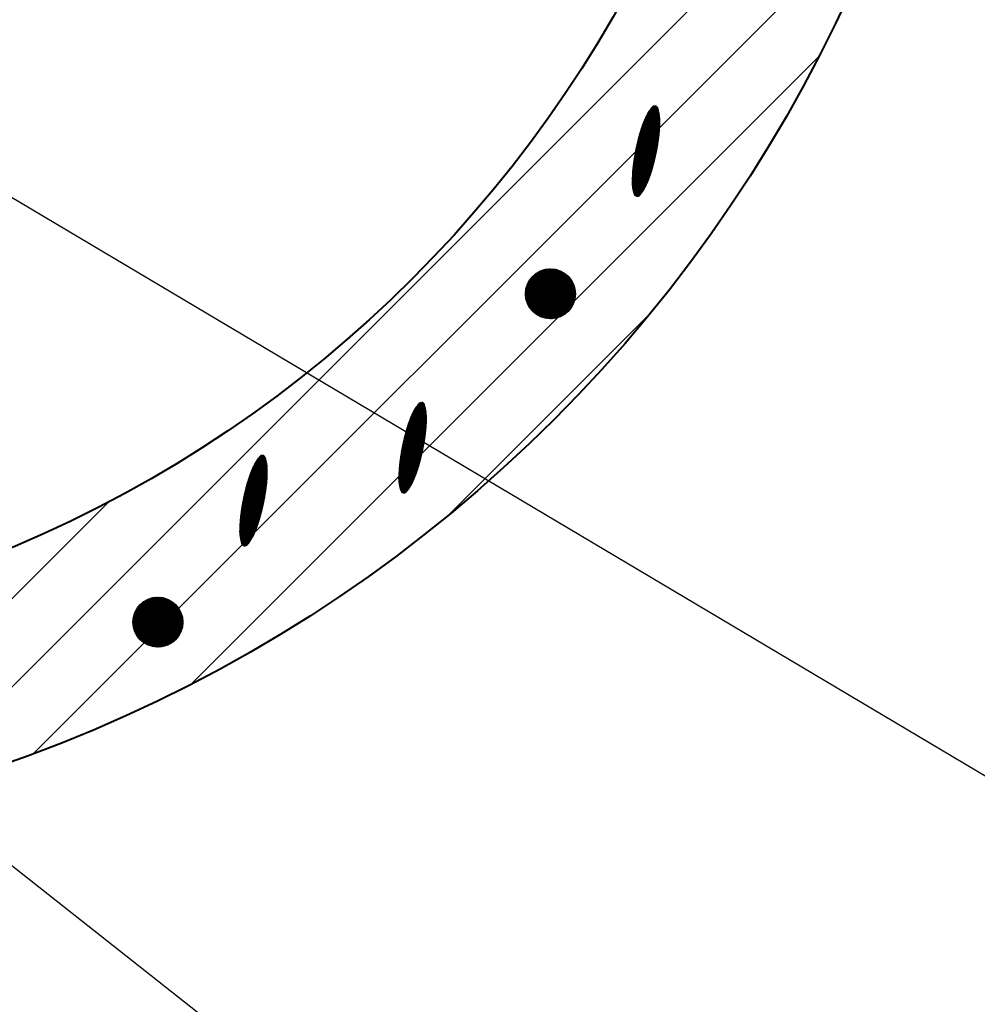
# Model space of a CAD drawing. Header units: millimetres. Extents: x -3143211 to -2549809, y 1060331 to 1341741.
# Tile 33 of 131: x -3027869 to -3025110, y 1082023 to 1084862. Entities that reach past the tile are written whole.
import ezdxf

# ---------------------------------------------------------------- set-up
doc = ezdxf.new("R2010")
doc.units = ezdxf.units.MM
doc.layers.add('8', color=2, linetype='Continuous')
doc.layers.add('PUMP', color=1, linetype='Continuous')

msp = doc.modelspace()

# ---------------------------------------------------------------- linework, layer by layer
at = {"color": 188}
for p, q in [((-3028203.06969, 1082627.51881), (-3025248.45491, 1085582.1336)), ((-3027829.4952, 1082746.53487), (-3025367.47096, 1085208.55911)), ((-3027374.50035, 1082946.97128), (-3025567.90737, 1084753.56426)), ((-3026055.79158, 1084600.67042), (-3026026.15625, 1084588.20658)), ((-3026054.74155, 1084602.18152), (-3026026.48111, 1084590.29592)), ((-3026053.66706, 1084603.68233), (-3026026.84347, 1084592.40103)), ((-3026052.56788, 1084605.17276), (-3026027.24452, 1084594.52242)), ((-3026051.44375, 1084606.6527), (-3026027.68555, 1084596.66062)), ((-3026050.2944, 1084608.12203), (-3026028.16796, 1084598.81623)), ((-3026049.11954, 1084609.58063), (-3026028.69326, 1084600.98987)), ((-3026047.91885, 1084611.02836), (-3026029.26311, 1084603.18225)), ((-3026046.61849, 1084612.43418), (-3026029.87929, 1084605.39412)), ((-3026044.91842, 1084613.67189), (-3026030.5438, 1084607.6263)), ((-3026042.57688, 1084614.63982), (-3026031.5028, 1084609.98235)), ((-3026038.40317, 1084614.83718), (-3026034.28086, 1084613.10345)), ((-3026070.87118, 1084571.86362), (-3026024.96691, 1084552.55749)), ((-3026070.1753, 1084573.52367), (-3026024.8946, 1084554.47979)), ((-3026069.4697, 1084575.17963), (-3026024.83418, 1084556.4071)), ((-3026068.75438, 1084576.8315), (-3026024.78576, 1084558.33945)), ((-3026068.02935, 1084578.47928), (-3026024.74941, 1084560.27688)), ((-3026067.29459, 1084580.12298), (-3026024.72523, 1084562.21942)), ((-3026066.54753, 1084581.7615), (-3026024.71331, 1084564.16713)), ((-3026065.77854, 1084583.3908), (-3026024.71375, 1084566.12003)), ((-3026064.98668, 1084585.01048), (-3026024.72666, 1084568.07817)), ((-3026064.17189, 1084586.62052), (-3026024.75212, 1084570.04159)), ((-3026063.33411, 1084588.22088), (-3026024.79025, 1084572.01035)), ((-3026062.47326, 1084589.81155), (-3026024.84891, 1084573.98773)), ((-3026061.58925, 1084591.39247), (-3026024.93811, 1084575.97797)), ((-3026060.68196, 1084592.9636), (-3026025.05855, 1084577.98133)), ((-3026059.75127, 1084594.5249), (-3026025.21095, 1084579.99814)), ((-3026058.79705, 1084596.07629), (-3026025.39606, 1084582.02871)), ((-3026057.81914, 1084597.61773), (-3026025.61471, 1084584.07339)), ((-3026056.81738, 1084599.14913), (-3026025.8678, 1084586.13254)), ((-3026080.68065, 1084544.74577), (-3026027.60929, 1084522.42535)), ((-3026080.14094, 1084546.4715), (-3026027.38101, 1084524.28206)), ((-3026079.59139, 1084548.19309), (-3026027.15845, 1084526.14117)), ((-3026079.03201, 1084549.91055), (-3026026.94165, 1084528.00271)), ((-3026078.46283, 1084551.62388), (-3026026.73061, 1084529.86666)), ((-3026077.88384, 1084553.33309), (-3026026.52535, 1084531.73305)), ((-3026077.29508, 1084555.03818), (-3026026.32734, 1084533.60249)), ((-3026076.69653, 1084556.73917), (-3026026.14025, 1084535.47652)), ((-3026076.08823, 1084558.43605), (-3026025.96432, 1084537.35525)), ((-3026075.47017, 1084560.12882), (-3026025.79962, 1084539.23869)), ((-3026074.84236, 1084561.8175), (-3026025.64621, 1084541.12689)), ((-3026074.20481, 1084563.50208), (-3026025.50417, 1084543.01987)), ((-3026073.55753, 1084565.18257), (-3026025.37356, 1084544.91765)), ((-3026072.90053, 1084566.85896), (-3026025.25445, 1084546.82027)), ((-3026072.2338, 1084568.53127), (-3026025.14692, 1084548.72776)), ((-3026071.55735, 1084570.19949), (-3026025.05105, 1084550.64016)), ((-3026088.51218, 1084516.79606), (-3026032.02964, 1084493.04099)), ((-3026088.06209, 1084518.55948), (-3026031.71158, 1084494.85993)), ((-3026087.60672, 1084520.32068), (-3026031.39903, 1084496.6812)), ((-3026087.1461, 1084522.07967), (-3026031.092, 1084498.50478)), ((-3026086.68022, 1084523.83645), (-3026030.79051, 1084500.3307)), ((-3026086.20909, 1084525.59102), (-3026030.49457, 1084502.15895)), ((-3026085.73272, 1084527.34339), (-3026030.20419, 1084503.98954)), ((-3026085.25112, 1084529.09355), (-3026029.91939, 1084505.82248)), ((-3026084.76429, 1084530.84152), (-3026029.64017, 1084507.65776)), ((-3026084.27223, 1084532.58729), (-3026029.36656, 1084509.4954)), ((-3026083.77497, 1084534.33087), (-3026029.09856, 1084511.3354)), ((-3026083.27249, 1084536.07226), (-3026028.83619, 1084513.17778)), ((-3026082.76481, 1084537.81145), (-3026028.57947, 1084515.02252)), ((-3026082.25193, 1084539.54847), (-3026028.3284, 1084516.86964)), ((-3026081.73385, 1084541.28329), (-3026028.08301, 1084518.71915)), ((-3026081.21059, 1084543.01594), (-3026027.8433, 1084520.57105)), ((-3026094.99071, 1084488.27731), (-3026037.85926, 1084464.24932)), ((-3026094.62603, 1084490.07665), (-3026037.45449, 1084466.0318)), ((-3026094.25593, 1084491.87371), (-3026037.05505, 1084467.81652)), ((-3026093.88044, 1084493.66851), (-3026036.66097, 1084469.6035)), ((-3026093.49957, 1084495.46103), (-3026036.27226, 1084471.39273)), ((-3026093.11331, 1084497.2513), (-3026035.88892, 1084473.18422)), ((-3026092.72169, 1084499.03931), (-3026035.51096, 1084474.97798)), ((-3026092.32471, 1084500.82507), (-3026035.13839, 1084476.774)), ((-3026091.92238, 1084502.60857), (-3026034.77122, 1084478.5723)), ((-3026091.51471, 1084504.38983), (-3026034.40947, 1084480.37287)), ((-3026091.1017, 1084506.16885), (-3026034.05314, 1084482.17572)), ((-3026090.68338, 1084507.94563), (-3026033.70225, 1084483.98086)), ((-3026090.25974, 1084509.72017), (-3026033.35679, 1084485.78829)), ((-3026089.83079, 1084511.49248), (-3026033.0168, 1084487.59801)), ((-3026089.39654, 1084513.26257), (-3026032.68226, 1084489.41003)), ((-3026088.957, 1084515.03042), (-3026032.35321, 1084491.22435)), ((-3026100.0814, 1084459.17487), (-3026045.05604, 1084436.03264)), ((-3026099.80475, 1084461.01123), (-3026044.56682, 1084437.7796)), ((-3026099.5225, 1084462.84524), (-3026044.08282, 1084439.52876)), ((-3026099.23468, 1084464.67691), (-3026043.60405, 1084441.28012)), ((-3026098.94129, 1084466.50623), (-3026043.13052, 1084443.03368)), ((-3026098.64234, 1084468.33321), (-3026042.66223, 1084444.78945)), ((-3026098.33784, 1084470.15787), (-3026042.1992, 1084446.54742)), ((-3026098.02782, 1084471.9802), (-3026041.74142, 1084448.30761)), ((-3026097.71228, 1084473.8002), (-3026041.28891, 1084450.07001)), ((-3026097.39124, 1084475.6179), (-3026040.84167, 1084451.83463)), ((-3026097.0647, 1084477.43328), (-3026040.39971, 1084453.60147)), ((-3026096.73267, 1084479.24635), (-3026039.96304, 1084455.37053)), ((-3026096.39518, 1084481.05713), (-3026039.53166, 1084457.14182)), ((-3026096.05223, 1084482.86561), (-3026039.10559, 1084458.91534)), ((-3026095.70382, 1084484.67179), (-3026038.68482, 1084460.6911)), ((-3026095.34998, 1084486.47569), (-3026038.26938, 1084462.46909)), ((-3026103.53725, 1084431.33757), (-3026053.17651, 1084410.15716)), ((-3026103.35527, 1084433.21375), (-3026052.57349, 1084411.85626)), ((-3026103.16216, 1084435.08525), (-3026051.98024, 1084413.55947)), ((-3026102.95966, 1084436.9528), (-3026051.39677, 1084415.2668)), ((-3026102.75127, 1084438.81787), (-3026050.82309, 1084416.97824)), ((-3026102.5371, 1084440.68051), (-3026050.25922, 1084418.69381)), ((-3026102.31718, 1084442.54074), (-3026049.70516, 1084420.4135)), ((-3026102.09152, 1084444.39854), (-3026049.16094, 1084422.13733)), ((-3026101.86013, 1084446.25394), (-3026048.62657, 1084423.86531)), ((-3026101.62304, 1084448.10694), (-3026048.10078, 1084425.59689)), ((-3026101.38025, 1084449.95755), (-3026047.58033, 1084427.33071)), ((-3026101.13178, 1084451.80577), (-3026047.06507, 1084429.06672)), ((-3026100.87764, 1084453.6516), (-3026046.555, 1084430.80492)), ((-3026100.61786, 1084455.49506), (-3026046.05014, 1084432.5453)), ((-3026100.35244, 1084457.33614), (-3026045.55048, 1084434.28788)), ((-3026104.88351, 1084402.61304), (-3026063.39752, 1084385.16512)), ((-3026104.87725, 1084404.56312), (-3026062.64091, 1084386.79962)), ((-3026104.85867, 1084406.50802), (-3026061.90164, 1084388.44142)), ((-3026104.82789, 1084408.44779), (-3026061.17215, 1084390.08733)), ((-3026104.78499, 1084410.38246), (-3026060.45238, 1084391.73733)), ((-3026104.73006, 1084412.31208), (-3026059.74233, 1084393.39142)), ((-3026104.66318, 1084414.23667), (-3026059.04199, 1084395.04959)), ((-3026104.58446, 1084416.15627), (-3026058.35137, 1084396.71185)), ((-3026104.49395, 1084418.07092), (-3026057.67047, 1084398.3782)), ((-3026104.39176, 1084419.98066), (-3026056.99929, 1084400.04863)), ((-3026104.27795, 1084421.88551), (-3026056.33782, 1084401.72315)), ((-3026104.1526, 1084423.78551), (-3026055.68609, 1084403.40176)), ((-3026104.01578, 1084425.68068), (-3026055.04408, 1084405.08447)), ((-3026103.86757, 1084427.57106), (-3026054.41181, 1084406.77127)), ((-3026103.70804, 1084429.45668), (-3026053.78928, 1084408.46216)), ((-3026104.87737, 1084400.65774), (-3026064.17699, 1084383.54022)), ((-3026104.85873, 1084398.69718), (-3026064.97935, 1084381.92496)), ((-3026104.82747, 1084396.73132), (-3026065.80466, 1084380.31935)), ((-3026104.7821, 1084394.75952), (-3026066.653, 1084378.72342)), ((-3026104.70953, 1084392.77629), (-3026067.52445, 1084377.13722)), ((-3026104.6061, 1084390.78007), (-3026068.41912, 1084375.56078)), ((-3026104.47111, 1084388.77058), (-3026069.33712, 1084373.99414)), ((-3026104.30382, 1084386.74751), (-3026070.27857, 1084372.43738)), ((-3026104.10344, 1084384.71052), (-3026071.24362, 1084370.89054)), ((-3026103.86912, 1084382.65926), (-3026072.23244, 1084369.3537)), ((-3026103.59995, 1084380.59333), (-3026073.24519, 1084367.82692)), ((-3026103.29495, 1084378.51234), (-3026074.28207, 1084366.31028)), ((-3026102.95305, 1084376.41583), (-3026075.34328, 1084364.80389)), ((-3026102.57311, 1084374.30332), (-3026076.42906, 1084363.30782)), ((-3026102.1539, 1084372.1743), (-3026077.53964, 1084361.82219)), ((-3026101.69409, 1084370.0282), (-3026078.67529, 1084360.34709)), ((-3026101.19222, 1084367.86441), (-3026079.83629, 1084358.88267)), ((-3026100.64672, 1084365.68227), (-3026081.02295, 1084357.42903)), ((-3026100.05587, 1084363.48106), (-3026082.23772, 1084355.98721)), ((-3026099.4178, 1084361.25999), (-3026083.69592, 1084354.64778)), ((-3026098.7096, 1084359.00942), (-3026085.64561, 1084353.51505)), ((-3026097.2617, 1084356.44776), (-3026088.48916, 1084352.75826)), ((-3026412.05201, 1084071.87722), (-3026340.26908, 1084143.66014)), ((-3026412.01582, 1084069.36782), (-3026337.75968, 1084143.62396)), ((-3026411.9972, 1084074.47761), (-3026342.86947, 1084143.60534)), ((-3026411.89746, 1084066.94059), (-3026335.33245, 1084143.5056)), ((-3026411.84046, 1084077.17993), (-3026345.57179, 1084143.4486)), ((-3026411.70416, 1084064.58831), (-3026332.98017, 1084143.3123)), ((-3026411.56796, 1084079.99802), (-3026348.38988, 1084143.1761)), ((-3026411.44193, 1084062.30496), (-3026330.69682, 1084143.05007)), ((-3026411.16176, 1084082.9498), (-3026351.34166, 1084142.7699)), ((-3026411.11582, 1084060.08548), (-3026328.47734, 1084142.72396)), ((-3026410.73014, 1084057.92558), (-3026326.31744, 1084142.33828)), ((-3026410.59788, 1084086.05926), (-3026354.45112, 1084142.20602)), ((-3026410.28857, 1084055.82156), (-3026324.21343, 1084141.89671)), ((-3026409.84299, 1084089.35974), (-3026357.7516, 1084141.45113)), ((-3026409.79429, 1084053.77026), (-3026322.16212, 1084141.40243)), ((-3026409.25006, 1084051.76891), (-3026320.16077, 1084140.8582)), ((-3026408.84826, 1084092.90005), (-3026361.29191, 1084140.4564)), ((-3026408.6583, 1084049.81508), (-3026318.20694, 1084140.26644)), ((-3026408.02113, 1084047.90667), (-3026316.29853, 1084139.62927)), ((-3026407.53687, 1084096.75703), (-3026365.14889, 1084139.14501)), ((-3026407.3404, 1084046.04181), (-3026314.43367, 1084138.94854)), ((-3026406.61777, 1084044.21886), (-3026312.61072, 1084138.22591)), ((-3026405.85469, 1084042.43635), (-3026310.82821, 1084137.46283)), ((-3026405.7741, 1084101.06538), (-3026369.45724, 1084137.38224)), ((-3026405.05245, 1084040.693), (-3026309.08486, 1084136.66059)), ((-3026404.2122, 1084038.98768), (-3026307.37954, 1084135.82034)), ((-3026403.33493, 1084037.31936), (-3026305.71122, 1084134.94307)), ((-3026403.27707, 1084106.10799), (-3026374.49985, 1084134.88521)), ((-3026402.42156, 1084035.68715), (-3026304.07901, 1084134.0297)), ((-3026401.47285, 1084034.09027), (-3026302.48213, 1084133.08099)), ((-3026400.48951, 1084032.52803), (-3026300.91989, 1084132.09765)), ((-3026399.47213, 1084030.99983), (-3026299.39169, 1084131.08027)), ((-3026399.16657, 1084112.76409), (-3026381.15595, 1084130.77471)), ((-3026398.42123, 1084029.50514), (-3026297.897, 1084130.02937)), ((-3026397.33725, 1084028.04353), (-3026296.43539, 1084128.94539)), ((-3026396.22058, 1084026.61462), (-3026295.00648, 1084127.82871)), ((-3026395.07149, 1084025.21812), (-3026293.60998, 1084126.67963)), ((-3026393.89024, 1084023.85379), (-3026292.24565, 1084125.49838)), ((-3026392.677, 1084022.52144), (-3026290.9133, 1084124.28514)), ((-3026391.43188, 1084021.22098), (-3026289.61284, 1084123.04002)), ((-3026390.15493, 1084019.95235), (-3026288.34421, 1084121.76307)), ((-3026388.84614, 1084018.71555), (-3026287.10741, 1084120.45428)), ((-3026387.50545, 1084017.51066), (-3026285.90252, 1084119.11359)), ((-3026386.13272, 1084016.3378), (-3026284.72966, 1084117.74086)), ((-3026384.72777, 1084015.19717), (-3026283.58903, 1084116.33591)), ((-3026383.29035, 1084014.089), (-3026282.48086, 1084114.89849)), ((-3026381.82013, 1084013.01364), (-3026281.4055, 1084113.42827)), ((-3026380.31673, 1084011.97146), (-3026280.36332, 1084111.92487)), ((-3026378.77968, 1084010.96292), (-3026279.35478, 1084110.38782)), ((-3026377.20845, 1084009.98857), (-3026278.38043, 1084108.81659)), ((-3026375.6024, 1084009.04903), (-3026277.44089, 1084107.21054)), ((-3026373.96083, 1084008.14501), (-3026276.53687, 1084105.56897)), ((-3026372.28293, 1084007.27733), (-3026275.66919, 1084103.89107)), ((-3026370.56777, 1084006.44691), (-3026274.83877, 1084102.17591)), ((-3026368.8143, 1084005.6548), (-3026274.04666, 1084100.42244)), ((-3026367.02135, 1084004.90216), (-3026273.29402, 1084098.62949)), ((-3026365.18759, 1084004.19034), (-3026272.5822, 1084096.79573)), ((-3026363.31151, 1084003.52083), (-3026271.91269, 1084094.91965)), ((-3026361.39142, 1084002.89534), (-3026271.2872, 1084092.99956)), ((-3026359.42538, 1084002.31579), (-3026270.70765, 1084091.03352)), ((-3026357.41122, 1084001.78437), (-3026270.17623, 1084089.01936)), ((-3026355.34642, 1084001.30359), (-3026269.69545, 1084086.95456)), ((-3026353.22812, 1084000.8763), (-3026269.26816, 1084084.83626)), ((-3026351.05302, 1084000.50582), (-3026268.89768, 1084082.66116)), ((-3026348.81729, 1084000.19597), (-3026268.58783, 1084080.42543)), ((-3026346.51644, 1083999.95123), (-3026268.34309, 1084078.12458)), ((-3026344.14519, 1083999.77689), (-3026268.16876, 1084075.75333)), ((-3026341.69723, 1083999.67926), (-3026268.07112, 1084073.30537)), ((-3026339.16497, 1083999.66594), (-3026268.0578, 1084070.77311)), ((-3026336.53909, 1083999.74624), (-3026268.1381, 1084068.14723)), ((-3026333.80799, 1083999.93176), (-3026268.32362, 1084065.41612)), ((-3026330.95688, 1084000.23728), (-3026268.62914, 1084062.56502)), ((-3026327.9665, 1084000.68208), (-3026269.07394, 1084059.57464)), ((-3026324.81081, 1084001.29218), (-3026269.68404, 1084056.41895)), ((-3026321.45318, 1084002.10422), (-3026270.49608, 1084053.06132)), ((-3026317.83911, 1084003.17272), (-3026271.56458, 1084049.44725)), ((-3026313.88069, 1084004.58555), (-3026272.97741, 1084045.48883)), ((-3026309.41795, 1084006.5027), (-3026274.89456, 1084041.02609)), ((-3026304.09038, 1084009.28469), (-3026277.67655, 1084035.69852)), ((-3026633.92164, 1083432.99155), (-3026053.92764, 1084012.98555)), ((-3026296.51278, 1084014.31671), (-3026282.70857, 1084028.12092)), ((-3026726.22682, 1083748.73649), (-3026699.40323, 1083737.45519)), ((-3026725.12764, 1083750.22692), (-3026699.80429, 1083739.57658)), ((-3026724.00351, 1083751.70686), (-3026700.24532, 1083741.71478)), ((-3026722.85417, 1083753.17619), (-3026700.72773, 1083743.87039)), ((-3026721.67931, 1083754.63479), (-3026701.25303, 1083746.04403)), ((-3026720.47861, 1083756.08253), (-3026701.82287, 1083748.23641)), ((-3026719.17826, 1083757.48834), (-3026702.43906, 1083750.44828)), ((-3026717.47818, 1083758.72605), (-3026703.10356, 1083752.68046)), ((-3026715.13664, 1083759.69398), (-3026704.06257, 1083755.03651)), ((-3026710.96293, 1083759.89134), (-3026706.84062, 1083758.15761)), ((-3026741.31415, 1083721.88566), (-3026697.34552, 1083703.39361)), ((-3026740.58911, 1083723.53344), (-3026697.30917, 1083705.33104)), ((-3026739.85435, 1083725.17714), (-3026697.28499, 1083707.27358)), ((-3026739.10729, 1083726.81566), (-3026697.27308, 1083709.22129)), ((-3026738.3383, 1083728.44496), (-3026697.27352, 1083711.17419)), ((-3026737.54644, 1083730.06464), (-3026697.28642, 1083713.13233)), ((-3026736.73165, 1083731.67468), (-3026697.31188, 1083715.09575)), ((-3026735.89388, 1083733.27504), (-3026697.35001, 1083717.06451)), ((-3026735.03303, 1083734.86571), (-3026697.40867, 1083719.04189)), ((-3026734.14901, 1083736.44663), (-3026697.49788, 1083721.03213)), ((-3026733.24172, 1083738.01776), (-3026697.61832, 1083723.0355)), ((-3026732.31103, 1083739.57906), (-3026697.77071, 1083725.0523)), ((-3026731.35681, 1083741.13045), (-3026697.95582, 1083727.08287)), ((-3026730.37891, 1083742.67189), (-3026698.17448, 1083729.12755)), ((-3026729.37715, 1083744.20329), (-3026698.42756, 1083731.1867)), ((-3026728.35135, 1083745.72458), (-3026698.71602, 1083733.26074)), ((-3026727.30131, 1083747.23568), (-3026699.04087, 1083735.35008)), ((-3026752.15115, 1083693.24725), (-3026699.71822, 1083671.19533)), ((-3026751.59178, 1083694.96471), (-3026699.50141, 1083673.05687)), ((-3026751.02259, 1083696.67804), (-3026699.29037, 1083674.92082)), ((-3026750.44361, 1083698.38725), (-3026699.08511, 1083676.78721)), ((-3026749.85484, 1083700.09235), (-3026698.8871, 1083678.65665)), ((-3026749.2563, 1083701.79333), (-3026698.70001, 1083680.53068)), ((-3026748.64799, 1083703.49021), (-3026698.52409, 1083682.40941)), ((-3026748.02993, 1083705.18298), (-3026698.35939, 1083684.29285)), ((-3026747.40212, 1083706.87166), (-3026698.20598, 1083686.18105)), ((-3026746.76458, 1083708.55624), (-3026698.06393, 1083688.07403)), ((-3026746.1173, 1083710.23673), (-3026697.93332, 1083689.97181)), ((-3026745.46029, 1083711.91312), (-3026697.81421, 1083691.87443)), ((-3026744.79356, 1083713.58543), (-3026697.70668, 1083693.78192)), ((-3026744.11712, 1083715.25365), (-3026697.61081, 1083695.69432)), ((-3026743.43095, 1083716.91778), (-3026697.52668, 1083697.61165)), ((-3026742.73506, 1083718.57783), (-3026697.45436, 1083699.53395)), ((-3026742.02947, 1083720.23379), (-3026697.39395, 1083701.46126)), ((-3026760.62185, 1083663.61364), (-3026704.27134, 1083639.91409)), ((-3026760.16649, 1083665.37484), (-3026703.95879, 1083641.73536)), ((-3026759.70586, 1083667.13383), (-3026703.65176, 1083643.55894)), ((-3026759.23998, 1083668.89061), (-3026703.35027, 1083645.38486)), ((-3026758.76885, 1083670.64518), (-3026703.05433, 1083647.21311)), ((-3026758.29248, 1083672.39755), (-3026702.76395, 1083649.0437)), ((-3026757.81088, 1083674.14771), (-3026702.47915, 1083650.87664)), ((-3026757.32405, 1083675.89568), (-3026702.19993, 1083652.71192)), ((-3026756.832, 1083677.64145), (-3026701.92632, 1083654.54956)), ((-3026756.33473, 1083679.38503), (-3026701.65832, 1083656.38957)), ((-3026755.83225, 1083681.12642), (-3026701.39596, 1083658.23194)), ((-3026755.32457, 1083682.86561), (-3026701.13923, 1083660.07668)), ((-3026754.81169, 1083684.60263), (-3026700.88816, 1083661.9238)), ((-3026754.29362, 1083686.33745), (-3026700.64277, 1083663.77331)), ((-3026753.77036, 1083688.0701), (-3026700.40306, 1083665.62521)), ((-3026753.24041, 1083689.79993), (-3026700.16906, 1083667.47951)), ((-3026752.7007, 1083691.52566), (-3026699.94077, 1083669.33622)), ((-3026766.8157, 1083636.92787), (-3026709.61482, 1083612.87068)), ((-3026766.44021, 1083638.72267), (-3026709.22074, 1083614.65766)), ((-3026766.05933, 1083640.5152), (-3026708.83202, 1083616.44689)), ((-3026765.67308, 1083642.30546), (-3026708.44868, 1083618.23838)), ((-3026765.28145, 1083644.09347), (-3026708.07072, 1083620.03214)), ((-3026764.88447, 1083645.87923), (-3026707.69815, 1083621.82816)), ((-3026764.48214, 1083647.66273), (-3026707.33099, 1083623.62646)), ((-3026764.07447, 1083649.44399), (-3026706.96924, 1083625.42703)), ((-3026763.66147, 1083651.22301), (-3026706.61291, 1083627.22988)), ((-3026763.24314, 1083652.99979), (-3026706.26201, 1083629.03502)), ((-3026762.8195, 1083654.77433), (-3026705.91656, 1083630.84245)), ((-3026762.39055, 1083656.54664), (-3026705.57656, 1083632.65217)), ((-3026761.95631, 1083658.31673), (-3026705.24203, 1083634.46419)), ((-3026761.51677, 1083660.08459), (-3026704.91297, 1083636.27851)), ((-3026761.07195, 1083661.85022), (-3026704.58941, 1083638.09515)), ((-3027173.699, 1083607.02516), (-3027162.62492, 1083602.36769)), ((-3027169.52529, 1083607.22252), (-3027165.40298, 1083605.48878)), ((-3026772.08227, 1083607.8994), (-3026716.64258, 1083584.58292)), ((-3026771.79444, 1083609.73107), (-3026716.16381, 1083586.33428)), ((-3026771.50105, 1083611.56039), (-3026715.69028, 1083588.08784)), ((-3026771.2021, 1083613.38737), (-3026715.222, 1083589.84361)), ((-3026770.89761, 1083615.21203), (-3026714.75896, 1083591.60159)), ((-3026770.58759, 1083617.03436), (-3026714.30119, 1083593.36177)), ((-3026770.27205, 1083618.85436), (-3026713.84867, 1083595.12417)), ((-3026769.951, 1083620.67206), (-3026713.40143, 1083596.88879)), ((-3026769.62446, 1083622.48744), (-3026712.95948, 1083598.65563)), ((-3026769.29244, 1083624.30051), (-3026712.5228, 1083600.42469)), ((-3026768.95494, 1083626.11129), (-3026712.09143, 1083602.19598)), ((-3026768.61199, 1083627.91977), (-3026711.66535, 1083603.9695)), ((-3026768.26359, 1083629.72595), (-3026711.24459, 1083605.74526)), ((-3026767.90974, 1083631.52985), (-3026710.82914, 1083607.52325)), ((-3026767.55048, 1083633.33147), (-3026710.41903, 1083609.30348)), ((-3026767.18579, 1083635.13081), (-3026710.01425, 1083611.08596)), ((-3027195.29401, 1083579.00585), (-3027155.87424, 1083562.42693)), ((-3027194.45623, 1083580.60622), (-3027155.91237, 1083564.39568)), ((-3027193.59538, 1083582.19689), (-3027155.97103, 1083566.37307)), ((-3027192.71137, 1083583.77781), (-3027156.06024, 1083568.3633)), ((-3027191.80408, 1083585.34894), (-3027156.18068, 1083570.36667)), ((-3027190.87339, 1083586.91023), (-3027156.33307, 1083572.38348)), ((-3027189.91917, 1083588.46163), (-3027156.51818, 1083574.41405)), ((-3027188.94126, 1083590.00306), (-3027156.73684, 1083576.45873)), ((-3027187.9395, 1083591.53447), (-3027156.98992, 1083578.51788)), ((-3027186.91371, 1083593.05576), (-3027157.27838, 1083580.59191)), ((-3027185.86367, 1083594.56686), (-3027157.60323, 1083582.68126)), ((-3027184.78918, 1083596.06767), (-3027157.96559, 1083584.78637)), ((-3027183.69, 1083597.5581), (-3027158.36664, 1083586.90776)), ((-3027182.56587, 1083599.03804), (-3027158.80768, 1083589.04596)), ((-3027181.41653, 1083600.50737), (-3027159.29009, 1083591.20157)), ((-3027180.24166, 1083601.96597), (-3027159.81539, 1083593.37521)), ((-3027179.04097, 1083603.4137), (-3027160.38523, 1083595.56759)), ((-3027177.74061, 1083604.81952), (-3027161.00142, 1083597.77945)), ((-3027176.04054, 1083606.05723), (-3027161.66592, 1083600.01164)), ((-3026775.72192, 1083580.13941), (-3026724.54, 1083558.61364)), ((-3026775.51943, 1083582.00696), (-3026723.95653, 1083560.32096)), ((-3026775.31103, 1083583.87203), (-3026723.38286, 1083562.0324)), ((-3026775.09687, 1083585.73467), (-3026722.81898, 1083563.74797)), ((-3026774.87694, 1083587.5949), (-3026722.26493, 1083565.46766)), ((-3026774.65128, 1083589.4527), (-3026721.72071, 1083567.19149)), ((-3026774.4199, 1083591.30811), (-3026721.18634, 1083568.91947)), ((-3026774.1828, 1083593.1611), (-3026720.66054, 1083570.65105)), ((-3026773.94001, 1083595.01171), (-3026720.14009, 1083572.38487)), ((-3026773.69154, 1083596.85993), (-3026719.62483, 1083574.12088)), ((-3026773.43741, 1083598.70576), (-3026719.11477, 1083575.85908)), ((-3026773.17762, 1083600.54922), (-3026718.6099, 1083577.59946)), ((-3026772.9122, 1083602.3903), (-3026718.11025, 1083579.34204)), ((-3026772.64116, 1083604.22903), (-3026717.6158, 1083581.0868)), ((-3026772.36451, 1083606.06539), (-3026717.12658, 1083582.83376)), ((-3027207.21035, 1083550.82138), (-3027157.08644, 1083529.74058)), ((-3027206.59229, 1083552.51416), (-3027156.92174, 1083531.62403)), ((-3027205.96448, 1083554.20284), (-3027156.76834, 1083533.51223)), ((-3027205.32693, 1083555.88742), (-3027156.62629, 1083535.4052)), ((-3027204.67966, 1083557.5679), (-3027156.49568, 1083537.30299)), ((-3027204.02265, 1083559.2443), (-3027156.37657, 1083539.20561)), ((-3027203.35592, 1083560.91661), (-3027156.26904, 1083541.1131)), ((-3027202.67947, 1083562.58483), (-3027156.17317, 1083543.0255)), ((-3027201.99331, 1083564.24896), (-3027156.08904, 1083544.94283)), ((-3027201.29742, 1083565.909), (-3027156.01672, 1083546.86513)), ((-3027200.59182, 1083567.56496), (-3027155.95631, 1083548.79243)), ((-3027199.87651, 1083569.21684), (-3027155.90788, 1083550.72478)), ((-3027199.15147, 1083570.86462), (-3027155.87153, 1083552.66221)), ((-3027198.41671, 1083572.50832), (-3027155.84735, 1083554.60476)), ((-3027197.66965, 1083574.14684), (-3027155.83543, 1083556.55246)), ((-3027196.90066, 1083575.77613), (-3027155.83588, 1083558.50536)), ((-3027196.1088, 1083577.39581), (-3027155.84878, 1083560.46351)), ((-3026777.41844, 1083551.56218), (-3026734.46141, 1083533.49558)), ((-3026777.38765, 1083553.50195), (-3026733.73192, 1083535.14149)), ((-3026777.34475, 1083555.43662), (-3026733.01215, 1083536.79149)), ((-3026777.28982, 1083557.36624), (-3026732.30209, 1083538.44558)), ((-3026777.22295, 1083559.29083), (-3026731.60176, 1083540.10375)), ((-3026777.14422, 1083561.21043), (-3026730.91114, 1083541.76601)), ((-3026777.05372, 1083563.12509), (-3026730.23023, 1083543.43236)), ((-3026776.95152, 1083565.03482), (-3026729.55905, 1083545.10279)), ((-3026776.83771, 1083566.93967), (-3026728.89759, 1083546.77731)), ((-3026776.71236, 1083568.83967), (-3026728.24585, 1083548.45592)), ((-3026776.57555, 1083570.73484), (-3026727.60385, 1083550.13863)), ((-3026776.42734, 1083572.62522), (-3026726.97158, 1083551.82543)), ((-3026776.2678, 1083574.51084), (-3026726.34905, 1083553.51632)), ((-3026776.09701, 1083576.39173), (-3026725.73627, 1083555.21132)), ((-3026775.91503, 1083578.26791), (-3026725.13325, 1083556.91042)), ((-3027215.88641, 1083523.22686), (-3027160.76229, 1083500.0431)), ((-3027215.39436, 1083524.97263), (-3027160.48868, 1083501.88074)), ((-3027214.89709, 1083526.71621), (-3027160.22068, 1083503.72074)), ((-3027214.39461, 1083528.45759), (-3027159.95831, 1083505.56311)), ((-3027213.88693, 1083530.19679), (-3027159.70159, 1083507.40786)), ((-3027213.37405, 1083531.9338), (-3027159.45052, 1083509.25498)), ((-3027212.85598, 1083533.66863), (-3027159.20513, 1083511.10449)), ((-3027212.33271, 1083535.40128), (-3027158.96542, 1083512.95639)), ((-3027211.80277, 1083537.13111), (-3027158.73141, 1083514.81069)), ((-3027211.26306, 1083538.85684), (-3027158.50313, 1083516.66739)), ((-3027210.71351, 1083540.57843), (-3027158.28057, 1083518.52651)), ((-3027210.15414, 1083542.29589), (-3027158.06377, 1083520.38804)), ((-3027209.58495, 1083544.00922), (-3027157.85273, 1083522.252)), ((-3027209.00597, 1083545.71843), (-3027157.64747, 1083524.11839)), ((-3027208.4172, 1083547.42352), (-3027157.44946, 1083525.98783)), ((-3027207.81865, 1083549.12451), (-3027157.26237, 1083527.86186)), ((-3026777.44328, 1083547.6672), (-3026735.95729, 1083530.21928)), ((-3026777.43714, 1083545.7119), (-3026736.73675, 1083528.59438)), ((-3026777.43701, 1083549.61728), (-3026735.20067, 1083531.85378)), ((-3026777.41849, 1083543.75134), (-3026737.53911, 1083526.97912)), ((-3026777.38724, 1083541.78548), (-3026738.36442, 1083525.37351)), ((-3026777.34186, 1083539.81368), (-3026739.21276, 1083523.77758)), ((-3026777.2693, 1083537.83045), (-3026740.08422, 1083522.19138)), ((-3026777.16586, 1083535.83423), (-3026740.97888, 1083520.61494)), ((-3026777.03087, 1083533.82474), (-3026741.89688, 1083519.04831)), ((-3026776.86358, 1083531.80167), (-3026742.83833, 1083517.49154)), ((-3026776.66321, 1083529.76468), (-3026743.80339, 1083515.9447)), ((-3026776.42889, 1083527.71342), (-3026744.7922, 1083514.40786)), ((-3026776.15972, 1083525.64749), (-3026745.80496, 1083512.88108)), ((-3026775.85471, 1083523.5665), (-3026746.84183, 1083511.36445)), ((-3027223.44683, 1083493.2104), (-3027166.26051, 1083469.15934)), ((-3027223.0445, 1083494.99391), (-3027165.89335, 1083470.95763)), ((-3027222.63683, 1083496.77517), (-3027165.53159, 1083472.75821)), ((-3027222.22383, 1083498.55419), (-3027165.17526, 1083474.56106)), ((-3027221.8055, 1083500.33097), (-3027164.82437, 1083476.3662)), ((-3027221.38186, 1083502.10551), (-3027164.47891, 1083478.17362)), ((-3027220.95291, 1083503.87782), (-3027164.13892, 1083479.98334)), ((-3027220.51866, 1083505.6479), (-3027163.80439, 1083481.79537)), ((-3027220.07913, 1083507.41576), (-3027163.47533, 1083483.60969)), ((-3027219.63431, 1083509.1814), (-3027163.15177, 1083485.42632)), ((-3027219.18421, 1083510.94481), (-3027162.8337, 1083487.24527)), ((-3027218.72884, 1083512.70602), (-3027162.52115, 1083489.06653)), ((-3027218.26822, 1083514.465), (-3027162.21412, 1083490.89012)), ((-3027217.80234, 1083516.22178), (-3027161.91263, 1083492.71604)), ((-3027217.33121, 1083517.97635), (-3027161.61669, 1083494.54429)), ((-3027216.85484, 1083519.72872), (-3027161.32631, 1083496.37488)), ((-3027216.37324, 1083521.47889), (-3027161.04151, 1083498.20781)), ((-3026775.51281, 1083521.46999), (-3026747.90305, 1083509.85805)), ((-3026775.13287, 1083519.35748), (-3026748.98882, 1083508.36198)), ((-3026774.71366, 1083517.22846), (-3026750.0994, 1083506.87635)), ((-3026774.25385, 1083515.08236), (-3026751.23505, 1083505.40125)), ((-3026773.75198, 1083512.91857), (-3026752.39605, 1083503.93683)), ((-3026773.20648, 1083510.73643), (-3026753.58271, 1083502.48319)), ((-3026772.61564, 1083508.53522), (-3026754.79748, 1083501.04137)), ((-3026771.97756, 1083506.31415), (-3026756.25568, 1083499.70194)), ((-3026771.26936, 1083504.06358), (-3026758.20537, 1083498.56921)), ((-3026769.82147, 1083501.50192), (-3026761.04892, 1083497.81242)), ((-3028531.45846, 1082553.68849), (-3027613.03851, 1083472.10844)), ((-3027228.8344, 1083466.18554), (-3027172.41103, 1083442.45535)), ((-3027228.51336, 1083468.00323), (-3027171.96379, 1083444.21997)), ((-3027228.18682, 1083469.81861), (-3027171.52183, 1083445.98681)), ((-3027227.85479, 1083471.63169), (-3027171.08516, 1083447.75587)), ((-3027227.5173, 1083473.44246), (-3027170.65378, 1083449.52716)), ((-3027227.17435, 1083475.25094), (-3027170.22771, 1083451.30068)), ((-3027226.82594, 1083477.05713), (-3027169.80695, 1083453.07643)), ((-3027226.4721, 1083478.86103), (-3027169.3915, 1083454.85442)), ((-3027226.11283, 1083480.66265), (-3027168.98139, 1083456.63466)), ((-3027225.74815, 1083482.46198), (-3027168.57661, 1083458.41713)), ((-3027225.37805, 1083484.25905), (-3027168.17717, 1083460.20186)), ((-3027225.00257, 1083486.05384), (-3027167.7831, 1083461.98883)), ((-3027224.62169, 1083487.84637), (-3027167.39438, 1083463.77807)), ((-3027224.23543, 1083489.63664), (-3027167.01104, 1083465.56956)), ((-3027223.84381, 1083491.42465), (-3027166.63308, 1083467.36331)), ((-3027233.21364, 1083436.78388), (-3027180.28307, 1083414.52267)), ((-3027232.98225, 1083438.63928), (-3027179.74869, 1083416.25064)), ((-3027232.74516, 1083440.49228), (-3027179.2229, 1083417.98222)), ((-3027232.50237, 1083442.34289), (-3027178.70245, 1083419.71605)), ((-3027232.2539, 1083444.1911), (-3027178.18719, 1083421.45206)), ((-3027231.99977, 1083446.03694), (-3027177.67712, 1083423.19026)), ((-3027231.73998, 1083447.88039), (-3027177.17226, 1083424.93064)), ((-3027231.47456, 1083449.72148), (-3027176.67261, 1083426.67321)), ((-3027231.20352, 1083451.5602), (-3027176.17816, 1083428.41798)), ((-3027230.92687, 1083453.39657), (-3027175.68894, 1083430.16494)), ((-3027230.64463, 1083455.23058), (-3027175.20494, 1083431.9141)), ((-3027230.3568, 1083457.06224), (-3027174.72617, 1083433.66546)), ((-3027230.06341, 1083458.89156), (-3027174.25264, 1083435.41902)), ((-3027229.76446, 1083460.71855), (-3027173.78436, 1083437.17479)), ((-3027229.45997, 1083462.5432), (-3027173.32132, 1083438.93276)), ((-3027229.14994, 1083464.36553), (-3027172.86354, 1083440.69295)), ((-3027235.70658, 1083408.54161), (-3027189.47349, 1083389.09719)), ((-3027235.61607, 1083410.45626), (-3027188.79259, 1083390.76353)), ((-3027235.51388, 1083412.366), (-3027188.12141, 1083392.43397)), ((-3027235.40007, 1083414.27085), (-3027187.45995, 1083394.10849)), ((-3027235.27472, 1083416.17084), (-3027186.80821, 1083395.7871)), ((-3027235.1379, 1083418.06602), (-3027186.1662, 1083397.46981)), ((-3027234.98969, 1083419.9564), (-3027185.53393, 1083399.1566)), ((-3027234.83016, 1083421.84202), (-3027184.9114, 1083400.8475)), ((-3027234.65937, 1083423.72291), (-3027184.29863, 1083402.5425)), ((-3027234.47739, 1083425.59909), (-3027183.69561, 1083404.2416)), ((-3027234.28428, 1083427.47059), (-3027183.10236, 1083405.94481)), ((-3027234.08178, 1083429.33814), (-3027182.51889, 1083407.65214)), ((-3027233.87339, 1083431.20321), (-3027181.94521, 1083409.36358)), ((-3027233.65922, 1083433.06585), (-3027181.38134, 1083411.07914)), ((-3027233.4393, 1083434.92607), (-3027180.82729, 1083412.79884)), ((-3027236.00563, 1083394.99837), (-3027194.51964, 1083377.55045)), ((-3027235.99949, 1083393.04308), (-3027195.29911, 1083375.92556)), ((-3027235.99937, 1083396.94845), (-3027193.76303, 1083379.18496)), ((-3027235.98085, 1083391.08252), (-3027196.10147, 1083374.3103)), ((-3027235.9808, 1083398.89336), (-3027193.02376, 1083380.82676)), ((-3027235.95001, 1083400.83313), (-3027192.29427, 1083382.47267)), ((-3027235.9496, 1083389.11666), (-3027196.92678, 1083372.70469)), ((-3027235.90711, 1083402.7678), (-3027191.5745, 1083384.12267)), ((-3027235.90422, 1083387.14486), (-3027197.77512, 1083371.10876)), ((-3027235.85218, 1083404.69741), (-3027190.86445, 1083385.77675)), ((-3027235.83165, 1083385.16162), (-3027198.64657, 1083369.52255)), ((-3027235.78531, 1083406.622), (-3027190.16411, 1083387.43493)), ((-3027235.72822, 1083383.16541), (-3027199.54124, 1083367.94611)), ((-3027235.59323, 1083381.15592), (-3027200.45924, 1083366.37948)), ((-3027235.42594, 1083379.13285), (-3027201.40069, 1083364.82272)), ((-3027235.22556, 1083377.09586), (-3027202.36575, 1083363.27588)), ((-3027234.99125, 1083375.04459), (-3027203.35456, 1083361.73903)), ((-3027234.72207, 1083372.97867), (-3027204.36731, 1083360.21225)), ((-3027234.41707, 1083370.89768), (-3027205.40419, 1083358.69562)), ((-3027234.07517, 1083368.80117), (-3027206.46541, 1083357.18922)), ((-3027233.69523, 1083366.68866), (-3027207.55118, 1083355.69316)), ((-3027233.27602, 1083364.55964), (-3027208.66176, 1083354.20752)), ((-3027232.81621, 1083362.41353), (-3027209.79741, 1083352.73243)), ((-3027232.31434, 1083360.24975), (-3027210.95841, 1083351.268)), ((-3027231.76884, 1083358.06761), (-3027212.14507, 1083349.81436)), ((-3027231.17799, 1083355.8664), (-3027213.35984, 1083348.37255)), ((-3027230.53992, 1083353.64532), (-3027214.81804, 1083347.03311)), ((-3027229.83172, 1083351.39476), (-3027216.76773, 1083345.90039)), ((-3027228.38383, 1083348.8331), (-3027219.61128, 1083345.14359)), ((-3027543.17413, 1083125.32966), (-3027471.3912, 1083197.11258)), ((-3027543.13794, 1083122.82026), (-3027468.8818, 1083197.0764)), ((-3027543.11932, 1083127.93005), (-3027473.99159, 1083197.05778)), ((-3027543.01958, 1083120.39303), (-3027466.45458, 1083196.95804)), ((-3027542.96258, 1083130.63237), (-3027476.69391, 1083196.90104)), ((-3027542.82628, 1083118.04075), (-3027464.10229, 1083196.76474)), ((-3027542.69008, 1083133.45045), (-3027479.512, 1083196.62854)), ((-3027542.56405, 1083115.7574), (-3027461.81894, 1083196.50251)), ((-3027542.28388, 1083136.40224), (-3027482.46378, 1083196.22234)), ((-3027542.23794, 1083113.53792), (-3027459.59946, 1083196.1764)), ((-3027541.85226, 1083111.37802), (-3027457.43956, 1083195.79072)), ((-3027541.72, 1083139.5117), (-3027485.57325, 1083195.65846)), ((-3027541.41069, 1083109.274), (-3027455.33555, 1083195.34915)), ((-3027540.96511, 1083142.81218), (-3027488.87373, 1083194.90357)), ((-3027540.91641, 1083107.2227), (-3027453.28424, 1083194.85487)), ((-3027540.37218, 1083105.22134), (-3027451.28289, 1083194.31064)), ((-3027539.97038, 1083146.35249), (-3027492.41403, 1083193.90884)), ((-3027539.78042, 1083103.26752), (-3027449.32906, 1083193.71888)), ((-3027539.14325, 1083101.35911), (-3027447.42065, 1083193.0817)), ((-3027538.65899, 1083150.20947), (-3027496.27101, 1083192.59745)), ((-3027538.46252, 1083099.49425), (-3027445.55579, 1083192.40098)), ((-3027537.73989, 1083097.67129), (-3027443.73284, 1083191.67835)), ((-3027536.97681, 1083095.88879), (-3027441.95033, 1083190.91527)), ((-3027536.89622, 1083154.51782), (-3027500.57936, 1083190.83468)), ((-3027536.17458, 1083094.14544), (-3027440.20699, 1083190.11303)), ((-3027535.33432, 1083092.44011), (-3027438.50166, 1083189.27278)), ((-3027534.45706, 1083090.77179), (-3027436.83334, 1083188.39551)), ((-3027534.3992, 1083159.56043), (-3027505.62198, 1083188.33765)), ((-3027533.54368, 1083089.13959), (-3027435.20113, 1083187.48213)), ((-3027532.59497, 1083087.54271), (-3027433.60425, 1083186.53343)), ((-3027531.61163, 1083085.98047), (-3027432.04201, 1083185.55008)), ((-3027530.59425, 1083084.45226), (-3027430.51381, 1083184.5327)), ((-3027530.28869, 1083166.21653), (-3027512.27807, 1083184.22714)), ((-3027529.54335, 1083082.95758), (-3027429.01912, 1083183.48181)), ((-3027528.45938, 1083081.49597), (-3027427.55751, 1083182.39783)), ((-3027527.3427, 1083080.06706), (-3027426.12861, 1083181.28115)), ((-3027526.19361, 1083078.67056), (-3027424.7321, 1083180.13207)), ((-3027525.01237, 1083077.30622), (-3027423.36777, 1083178.95082)), ((-3027523.79912, 1083075.97388), (-3027422.03543, 1083177.73758)), ((-3027522.554, 1083074.67342), (-3027420.73496, 1083176.49246)), ((-3027521.27705, 1083073.40479), (-3027419.46633, 1083175.21551)), ((-3027519.96826, 1083072.16799), (-3027418.22954, 1083173.90672)), ((-3027518.62757, 1083070.9631), (-3027417.02464, 1083172.56602)), ((-3027517.25484, 1083069.79024), (-3027415.85178, 1083171.1933)), ((-3027515.8499, 1083068.6496), (-3027414.71115, 1083169.78835)), ((-3027514.41247, 1083067.54144), (-3027413.60299, 1083168.35093)), ((-3027512.94225, 1083066.46608), (-3027412.52762, 1083166.88071)), ((-3027511.43885, 1083065.4239), (-3027411.48544, 1083165.37731)), ((-3027509.9018, 1083064.41536), (-3027410.4769, 1083163.84026)), ((-3027508.33057, 1083063.44101), (-3027409.50255, 1083162.26902)), ((-3027506.72452, 1083062.50147), (-3027408.56301, 1083160.66298)), ((-3027505.08296, 1083061.59745), (-3027407.659, 1083159.02141)), ((-3027503.40505, 1083060.72977), (-3027406.79132, 1083157.34351)), ((-3027501.68989, 1083059.89935), (-3027405.96089, 1083155.62834)), ((-3027499.93642, 1083059.10723), (-3027405.16878, 1083153.87488)), ((-3027498.14347, 1083058.3546), (-3027404.41614, 1083152.08193)), ((-3027496.30971, 1083057.64278), (-3027403.70432, 1083150.24817)), ((-3027494.43363, 1083056.97327), (-3027403.03481, 1083148.37209)), ((-3027492.51354, 1083056.34778), (-3027402.40932, 1083146.452)), ((-3027490.54751, 1083055.76823), (-3027401.82977, 1083144.48596)), ((-3027488.53334, 1083055.23681), (-3027401.29835, 1083142.47179)), ((-3027486.46854, 1083054.75603), (-3027400.81757, 1083140.40699)), ((-3027484.35024, 1083054.32874), (-3027400.39028, 1083138.2887)), ((-3027482.17514, 1083053.95825), (-3027400.0198, 1083136.1136)), ((-3027479.93941, 1083053.6484), (-3027399.70995, 1083133.87786)), ((-3027477.63856, 1083053.40367), (-3027399.46521, 1083131.57701)), ((-3027475.26731, 1083053.22933), (-3027399.29088, 1083129.20576)), ((-3027472.81936, 1083053.1317), (-3027399.19325, 1083126.75781)), ((-3027470.2871, 1083053.11838), (-3027399.17992, 1083124.22555)), ((-3027467.66121, 1083053.19867), (-3027399.26022, 1083121.59967)), ((-3027464.93011, 1083053.3842), (-3027399.44574, 1083118.86856)), ((-3027462.07901, 1083053.68971), (-3027399.75126, 1083116.01746)), ((-3027459.08862, 1083054.13451), (-3027400.19606, 1083113.02708)), ((-3027455.93293, 1083054.74462), (-3027400.80617, 1083109.87139)), ((-3027452.57531, 1083055.55666), (-3027401.6182, 1083106.51376)), ((-3027448.96123, 1083056.62515), (-3027402.6867, 1083102.89968)), ((-3027445.00281, 1083058.03799), (-3027404.09953, 1083098.94127)), ((-3027440.54007, 1083059.95514), (-3027406.01669, 1083094.47853)), ((-3027435.2125, 1083062.73713), (-3027408.79867, 1083089.15096)), ((-3027427.6349, 1083067.76915), (-3027413.83069, 1083081.57335))]:
    msp.add_line(p, q, dxfattribs=at)
at = {"lineweight": 40}
for radius in [4176, 3600]:
    msp.add_circle((-3029282.528, 1086661.59191), radius, dxfattribs=at)
at = {"layer": '8', "color": 188}
for centre in [(-3026340.05233, 1084071.66047), (-3027471.17445, 1083125.11291)]:
    msp.add_circle(centre, 72, dxfattribs=at)
for centre, radius, start, end in [((-3025973.76302, 1084398.56041), 131.0742, 181.31304712, 197.30093885), ((-3026181.96461, 1084441.04258), 131.0742, 319.63402066, 335.62191237), ((-3026089.55736, 1084362.49241), 9.79258, 197.30093885, 258.46747975), ((-3026089.55736, 1084362.49241), 9.79258, 258.46747975, 319.63402066), ((-3026646.32278, 1083543.61457), 131.0742, 181.31304712, 197.30093885), ((-3026854.52438, 1083586.09674), 131.0742, 319.63402066, 335.62191237), ((-3026762.11712, 1083507.54657), 9.79258, 197.30093885, 258.46747975), ((-3026762.11712, 1083507.54657), 9.79258, 258.46747975, 319.63402066), ((-3027104.88514, 1083390.94574), 131.0742, 181.31304712, 197.30093885), ((-3027220.67948, 1083354.87774), 9.79258, 197.30093885, 258.46747975), ((-3027313.08673, 1083433.42792), 131.0742, 319.63402066, 335.62191237), ((-3027220.67948, 1083354.87774), 9.79258, 258.46747975, 319.63402066)]:
    msp.add_arc(centre, radius, start, end, dxfattribs=at)
at = {"layer": 'PUMP', "color": 188}
for p, q in [((-3028665.92461, 1084809.879), (-3024232.54688, 1082174.14342)), ((-3030518.66076, 1084494.77147), (-3024318.8417, 1079605.30835))]:
    msp.add_line(p, q, dxfattribs=at)

doc.saveas('drawing.dxf')
